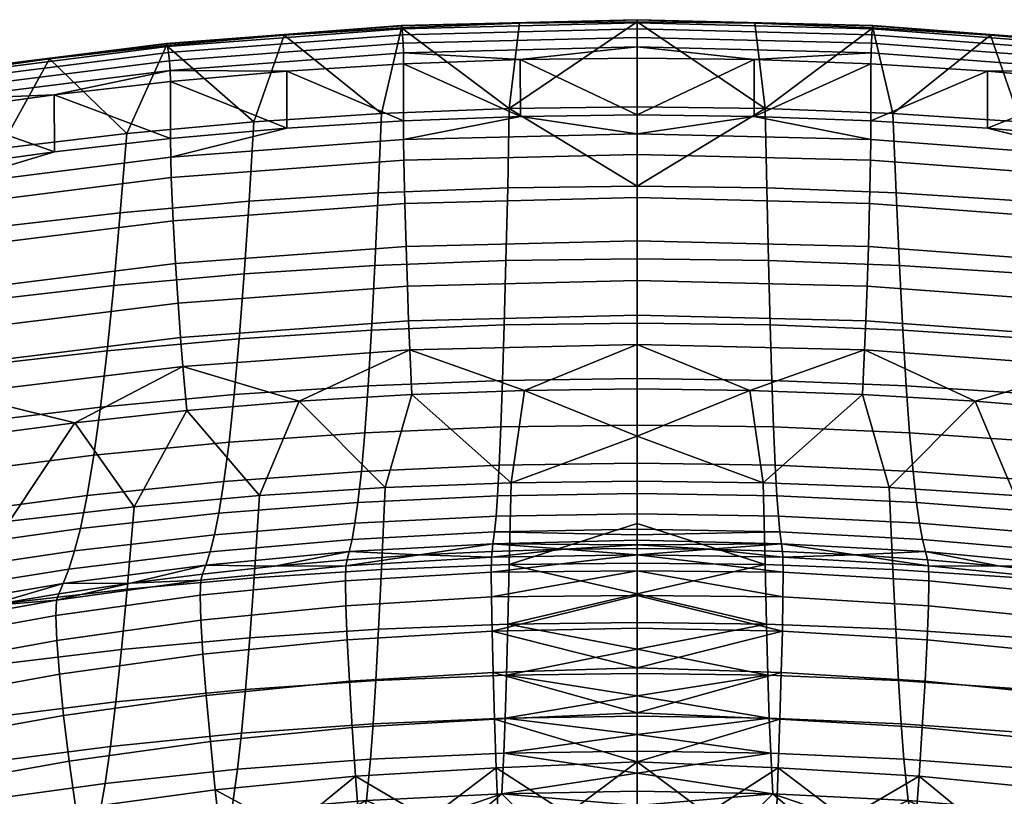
# Model space of a CAD drawing. Header units: millimetres. Extents: x -243 to 243, y -254 to 245.
# Tile 126 of 147: x -65 to 39, y 163 to 245. Entities that reach past the tile are written whole.
import ezdxf

# ---------------------------------------------------------------- set-up
doc = ezdxf.new("R2010")
doc.units = ezdxf.units.MM
doc.header["$MEASUREMENT"] = 0
for name, color, linetype in [('nozky', 250, 'Continuous'), ('osy', 6, 'Continuous'), ('sedak', 22, 'Continuous')]:
    doc.layers.add(name, color=color, linetype=linetype)

msp = doc.modelspace()

# ---------------------------------------------------------------- linework, layer by layer
at = {"layer": 'osy'}
msp.add_line((0, 200), (0, -200), dxfattribs=at)

# ---------------------------------------------------------------- meshes
at = {"layer": 'nozky'}
mesh = msp.add_polyface(dxfattribs=at)
corners = [(-200.57, 222.91), (-200.2, 219.2), (-201.65, 211.93), (-200.57, 215.5), (-197.03, 210.02, 4.5), (-199.25, 205.87, 4.5), (-201.33, 207.26, 2.25), (-199.34, 210.98, 2.25), (-195.66, 214.52, 4.5), (-198.12, 215.01, 2.25), (-195.2, 219.2, 4.5), (-197.7, 219.2, 2.25), (-195.66, 223.89, 4.5), (-198.12, 223.4, 2.25), (-197.03, 228.39, 4.5), (-199.34, 227.43, 2.25), (-199.25, 232.54, 4.5), (-201.33, 231.15, 2.25), (-200.57, 215.5), (-201.65, 211.93), (-203.41, 208.65), (-200.57, 222.91), (-200.2, 219.2), (-203.41, 229.76), (-201.65, 226.47), (211.93, 201.65), (208.65, 203.41), (205.77, 205.77), (203.41, 208.65), (211.93, 236.76), (205.77, 232.64), (208.65, 235), (201.65, 211.93), (200.57, 215.5), (200.2, 219.2), (200.57, 222.91), (203.41, 229.76), (201.65, 226.47), (215.5, 237.84), (208.65, 203.41), (205.87, 199.25, 4.5), (202.23, 202.23, 4.5), (205.77, 205.77), (205.77, 232.64), (202.23, 236.17, 4.5), (205.87, 239.16, 4.5), (208.65, 235), (210.02, 241.38, 4.5), (211.93, 236.76), (201.65, 226.47), (197.03, 228.39, 4.5), (199.25, 232.54, 4.5), (203.41, 229.76), (200.2, 219.2), (195.2, 219.2, 4.5), (195.66, 223.89, 4.5), (200.57, 222.91), (201.65, 211.93), (197.03, 210.02, 4.5), (195.66, 214.52, 4.5), (200.57, 215.5), (205.77, 205.77), (202.23, 202.23, 4.5), (199.25, 205.87, 4.5), (203.41, 208.65)]
mesh.append_faces([[corners[k] for k in face] for face in [(0, 1, 2, 2), (2, 1, 3, 3), (4, 5, 6, 7), (8, 4, 7, 9), (10, 8, 9, 11), (12, 10, 11, 13), (14, 12, 13, 15), (16, 14, 15, 17), (18, 9, 7, 19), (19, 7, 6, 20), (21, 13, 11, 22), (23, 17, 15, 24), (24, 15, 13, 21), (22, 11, 9, 18), (25, 26, 27, 27), (25, 27, 28, 28), (29, 30, 31, 31), (32, 33, 34, 34), (34, 28, 32, 32), (28, 34, 25, 25), (35, 36, 30, 30), (36, 35, 37, 37), (34, 35, 30, 30), (34, 30, 38, 38), (39, 40, 41, 42), (43, 44, 45, 46), (46, 45, 47, 48), (49, 50, 51, 52), (53, 54, 55, 56), (56, 55, 50, 49), (57, 58, 59, 60), (61, 62, 63, 64), (64, 63, 58, 57), (60, 59, 54, 53), (52, 51, 44, 43)]])
at = {"layer": 'sedak'}
mesh = msp.add_polyface(dxfattribs=at)
corners = [(-36.98, 239.61, 807.22), (-36.97, 233.61, 807.23), (-24.66, 234.38, 807.23), (-12.33, 234.85, 807.23), (-24.67, 240.38, 807.23), (-49.27, 238.52, 807.22), (-27.33, 226.79, 740.68), (-40.97, 225.91, 740.76), (-40.45, 234.28, 771.5), (-26.99, 235.16, 771.46), (-27.68, 219.12, 709.74), (-41.49, 218.24, 709.86), (-28.04, 212.3, 678.64), (-42.01, 211.4, 678.8), (-28.39, 206.44, 647.35), (-42.54, 205.5, 647.56), (-14.2, 207, 647.22), (-14.03, 212.85, 678.54), (-49.66, 242.33, 802.08), (-37.27, 243.42, 802.08), (-24.86, 244.2, 802.08), (-13.5, 235.69, 771.43), (-49.63, 242.52, 804.29), (-24.85, 244.39, 804.28), (-24.86, 244.43, 803.2), (-49.67, 242.55, 803.21), (-49.56, 242.22, 805.27), (-24.81, 244.09, 805.26), (-49.46, 241.59, 806.14), (-24.76, 243.45, 806.14), (-49.36, 240.71, 806.76), (-24.71, 242.57, 806.76), (-49.3, 239.71, 807.1), (-24.68, 241.56, 807.11), (-12.43, 244.67, 802.08), (-48.19, 211.52, 781.48), (-47.95, 208.48, 773.88), (-24, 210.22, 773.85), (-24.13, 213.28, 781.43), (-48.46, 215.15, 788.88), (-24.26, 216.94, 788.84), (-48.73, 219.33, 795.75), (-24.4, 221.13, 795.71), (-48.98, 223.85, 801.56), (-24.52, 225.67, 801.54), (-49.17, 228.39, 805.66), (-24.62, 230.24, 805.65), (-49.23, 230.54, 806.82), (-24.65, 232.4, 806.82), (-35.66, 204.81, 758.82), (-49.25, 232.52, 807.23)]
mesh.append_faces([[corners[k] for k in face] for face in [(0, 1, 2, 2), (2, 3, 4, 4), (4, 0, 2, 2), (5, 1, 0, 0), (6, 7, 8, 9), (10, 11, 7, 6), (12, 13, 11, 10), (14, 15, 13, 12), (16, 14, 12, 17), (18, 19, 8, 8), (19, 20, 9, 9), (19, 9, 8, 8), (20, 21, 9, 9), (22, 23, 24, 25), (26, 27, 23, 22), (28, 29, 27, 26), (30, 31, 29, 28), (32, 33, 31, 30), (24, 20, 19, 19), (24, 34, 20, 20), (25, 24, 19, 18), (33, 32, 0, 4), (32, 5, 0, 0), (35, 36, 37, 38), (39, 35, 38, 40), (41, 39, 40, 42), (43, 41, 42, 44), (45, 43, 44, 46), (47, 45, 46, 48), (36, 49, 37, 37), (48, 2, 1, 47), (48, 3, 2, 2), (50, 47, 1, 1)]])
mesh = msp.add_polyface(dxfattribs=at)
corners = [(0, 235.87, 771.42), (-13.5, 235.69, 771.43), (0, 244.83, 802.08), (-12.34, 240.85, 807.23), (-12.33, 234.85, 807.23), (0, 235, 807.23), (-24.67, 240.38, 807.23), (0, 241, 807.23), (0, 227.49, 740.62), (-13.67, 227.31, 740.63), (-27.33, 226.79, 740.68), (-26.99, 235.16, 771.46), (-13.85, 219.65, 709.67), (-27.68, 219.12, 709.74), (-14.03, 212.85, 678.54), (-28.04, 212.3, 678.64), (-12.43, 244.67, 802.08), (-24.86, 244.2, 802.08), (0, 219.83, 709.65), (0, 213.03, 678.5), (-14.2, 207, 647.22), (0, 207.19, 647.17), (-24.85, 244.39, 804.28), (0, 245.02, 804.27), (0, 245.05, 803.19), (-24.86, 244.43, 803.2), (-24.81, 244.09, 805.26), (0, 244.71, 805.25), (-24.76, 243.45, 806.14), (0, 244.08, 806.13), (-24.71, 242.57, 806.76), (0, 243.19, 806.76), (-24.68, 241.56, 807.11), (0, 242.18, 807.11), (-24.13, 213.28, 781.43), (-24, 210.22, 773.85), (0, 210.8, 773.83), (0, 213.87, 781.42), (-24.26, 216.94, 788.84), (0, 217.53, 788.82), (-24.4, 221.13, 795.71), (0, 221.73, 795.7), (-24.52, 225.67, 801.54), (0, 226.28, 801.53), (-24.62, 230.24, 805.65), (0, 230.85, 805.65), (-24.65, 232.4, 806.82), (0, 233.01, 806.81), (-11.9, 205.95, 758.82), (0, 206.1, 758.82)]
mesh.append_faces([[corners[k] for k in face] for face in [(0, 1, 2, 2), (3, 4, 5, 5), (4, 3, 6, 6), (3, 5, 7, 7), (8, 1, 0, 0), (9, 10, 11, 1), (12, 13, 10, 9), (14, 15, 13, 12), (16, 1, 17, 17), (1, 8, 9, 9), (1, 16, 2, 2), (12, 9, 8, 18), (18, 19, 14, 12), (20, 14, 19, 21), (22, 23, 24, 25), (26, 27, 23, 22), (28, 29, 27, 26), (30, 31, 29, 28), (32, 33, 31, 30), (24, 2, 16, 16), (25, 24, 16, 16), (33, 3, 7, 7), (32, 3, 33, 33), (32, 6, 3, 3), (34, 35, 36, 37), (38, 34, 37, 39), (40, 38, 39, 41), (42, 40, 41, 43), (44, 42, 43, 45), (46, 44, 45, 47), (36, 48, 49, 49), (35, 48, 36, 36), (4, 47, 5, 5), (47, 4, 46, 46)]])
mesh = msp.add_polyface(dxfattribs=at)
corners = [(0, 235.87, 771.42), (0, 244.83, 802.08), (13.5, 235.69, 771.43), (12.34, 240.85, 807.23), (0, 235, 807.23), (12.33, 234.85, 807.23), (24.66, 234.38, 807.23), (24.67, 240.38, 807.23), (0, 241, 807.23), (0, 227.49, 740.62), (12.43, 244.67, 802.08), (24.86, 244.2, 802.08), (13.67, 227.31, 740.63), (13.85, 219.65, 709.67), (0, 219.83, 709.65), (14.03, 212.85, 678.54), (0, 213.03, 678.5), (14.2, 207, 647.22), (0, 207.19, 647.17), (24.85, 244.39, 804.28), (24.86, 244.43, 803.2), (0, 245.05, 803.19), (0, 245.02, 804.27), (24.81, 244.09, 805.26), (0, 244.71, 805.25), (24.76, 243.45, 806.14), (0, 244.08, 806.13), (24.71, 242.57, 806.76), (0, 243.19, 806.76), (24.68, 241.56, 807.11), (0, 242.18, 807.11), (24.13, 213.28, 781.43), (0, 213.87, 781.42), (0, 210.8, 773.83), (24, 210.22, 773.85), (24.26, 216.94, 788.84), (0, 217.53, 788.82), (24.4, 221.13, 795.71), (0, 221.73, 795.7), (24.52, 225.67, 801.54), (0, 226.28, 801.53), (24.62, 230.24, 805.65), (0, 230.85, 805.65), (24.65, 232.4, 806.82), (0, 233.01, 806.81), (0, 206.1, 758.82), (11.9, 205.95, 758.82)]
mesh.append_faces([[corners[k] for k in face] for face in [(0, 1, 2, 2), (3, 4, 5, 5), (6, 7, 5, 5), (5, 7, 3, 3), (3, 8, 4, 4), (9, 0, 2, 2), (10, 11, 2, 2), (2, 12, 9, 9), (2, 1, 10, 10), (13, 14, 9, 12), (14, 13, 15, 16), (17, 18, 16, 15), (19, 20, 21, 22), (23, 19, 22, 24), (25, 23, 24, 26), (27, 25, 26, 28), (29, 27, 28, 30), (21, 10, 1, 1), (20, 11, 10, 10), (20, 10, 21, 21), (30, 8, 3, 3), (29, 30, 3, 3), (31, 32, 33, 34), (35, 36, 32, 31), (37, 38, 36, 35), (39, 40, 38, 37), (41, 42, 40, 39), (43, 44, 42, 41), (33, 45, 46, 46), (34, 33, 46, 46), (5, 4, 44, 44), (44, 43, 5, 5), (43, 6, 5, 5)]])
mesh = msp.add_polyface(dxfattribs=at)
corners = [(36.98, 239.61, 807.22), (24.66, 234.38, 807.23), (36.97, 233.61, 807.23), (24.67, 240.38, 807.23), (49.27, 238.52, 807.22), (27.33, 226.79, 740.68), (26.99, 235.16, 771.46), (40.45, 234.28, 771.5), (40.97, 225.91, 740.76), (13.67, 227.31, 740.63), (13.5, 235.69, 771.43), (27.68, 219.12, 709.74), (41.49, 218.24, 709.86), (13.85, 219.65, 709.67), (28.04, 212.3, 678.64), (42.01, 211.4, 678.8), (14.03, 212.85, 678.54), (28.39, 206.44, 647.35), (42.54, 205.5, 647.56), (14.2, 207, 647.22), (49.66, 242.33, 802.08), (37.27, 243.42, 802.08), (24.86, 244.2, 802.08), (53.88, 233.05, 771.55), (49.63, 242.52, 804.29), (49.67, 242.55, 803.21), (24.86, 244.43, 803.2), (24.85, 244.39, 804.28), (49.56, 242.22, 805.27), (24.81, 244.09, 805.26), (49.46, 241.59, 806.14), (24.76, 243.45, 806.14), (49.36, 240.71, 806.76), (24.71, 242.57, 806.76), (49.3, 239.71, 807.1), (24.68, 241.56, 807.11), (12.34, 240.85, 807.23), (48.19, 211.52, 781.48), (24.13, 213.28, 781.43), (24, 210.22, 773.85), (47.95, 208.48, 773.88), (48.46, 215.15, 788.88), (24.26, 216.94, 788.84), (48.73, 219.33, 795.75), (24.4, 221.13, 795.71), (48.98, 223.85, 801.56), (24.52, 225.67, 801.54), (49.17, 228.39, 805.66), (24.62, 230.24, 805.65), (49.23, 230.54, 806.82), (24.65, 232.4, 806.82), (11.9, 205.95, 758.82), (23.79, 205.53, 758.82), (35.66, 204.81, 758.82)]
mesh.append_faces([[corners[k] for k in face] for face in [(0, 1, 2, 2), (3, 1, 0, 0), (4, 0, 2, 2), (5, 6, 7, 8), (9, 10, 6, 5), (11, 5, 8, 12), (13, 9, 5, 11), (14, 11, 12, 15), (16, 13, 11, 14), (17, 14, 15, 18), (19, 16, 14, 17), (20, 7, 21, 21), (21, 6, 22, 22), (21, 7, 6, 6), (22, 6, 10, 10), (20, 23, 7, 7), (24, 25, 26, 27), (28, 24, 27, 29), (30, 28, 29, 31), (32, 30, 31, 33), (34, 32, 33, 35), (26, 21, 22, 22), (25, 20, 21, 26), (35, 3, 0, 34), (35, 36, 3, 3), (37, 38, 39, 40), (41, 42, 38, 37), (43, 44, 42, 41), (45, 46, 44, 43), (47, 48, 46, 45), (49, 50, 48, 47), (39, 51, 52, 52), (40, 39, 53, 53), (50, 49, 2, 1)]])
mesh = msp.add_polyface(dxfattribs=at)
corners = [(-73.76, 235.43, 807.21), (-73.73, 229.43, 807.23), (-61.51, 231.13, 807.23), (-61.53, 237.13, 807.21), (-49.25, 232.52, 807.23), (-49.27, 238.52, 807.22), (-36.97, 233.61, 807.23), (-68.11, 223.12, 741.01), (-81.59, 221.2, 741.18), (-80.6, 229.53, 771.7), (-67.27, 231.46, 771.62), (-54.56, 224.69, 740.87), (-53.88, 233.05, 771.55), (-40.97, 225.91, 740.76), (-40.45, 234.28, 771.5), (-55.25, 217.01, 710.03), (-68.95, 215.43, 710.25), (-41.49, 218.24, 709.86), (-55.94, 210.14, 679.03), (-69.81, 208.53, 679.33), (-42.01, 211.4, 678.8), (-74.33, 239.21, 802.09), (-62.01, 240.93, 802.09), (-49.66, 242.33, 802.08), (-74.29, 239.41, 804.32), (-49.63, 242.52, 804.29), (-49.67, 242.55, 803.21), (-74.34, 239.43, 803.23), (-74.18, 239.11, 805.29), (-49.56, 242.22, 805.27), (-74.03, 238.49, 806.15), (-49.46, 241.59, 806.14), (-73.89, 237.62, 806.76), (-49.36, 240.71, 806.76), (-73.8, 236.62, 807.09), (-49.3, 239.71, 807.1), (-72.54, 212.17, 788.95), (-72.15, 208.57, 781.54), (-48.19, 211.52, 781.48), (-48.46, 215.15, 788.88), (-72.95, 216.31, 795.8), (-48.73, 219.33, 795.75), (-73.32, 220.8, 801.6), (-48.98, 223.85, 801.56), (-73.6, 225.32, 805.68), (-49.17, 228.39, 805.66), (-73.69, 227.46, 806.83), (-49.23, 230.54, 806.82)]
mesh.append_faces([[corners[k] for k in face] for face in [(0, 1, 2, 2), (3, 4, 5, 5), (6, 5, 4, 4), (0, 2, 3, 3), (3, 2, 4, 4), (7, 8, 9, 10), (11, 7, 10, 12), (13, 11, 12, 14), (15, 16, 7, 11), (17, 15, 11, 13), (18, 19, 16, 15), (20, 18, 15, 17), (10, 21, 22, 22), (22, 23, 12, 12), (10, 9, 21, 21), (22, 12, 10, 10), (23, 14, 12, 12), (24, 25, 26, 27), (28, 29, 25, 24), (30, 31, 29, 28), (32, 33, 31, 30), (34, 35, 33, 32), (26, 23, 22, 22), (27, 26, 22, 21), (35, 3, 5, 5), (3, 35, 34, 34), (3, 34, 0, 0), (36, 37, 38, 39), (40, 36, 39, 41), (42, 40, 41, 43), (44, 42, 43, 45), (46, 44, 45, 47), (47, 4, 2, 46), (1, 46, 2, 2)]])
mesh = msp.add_polyface(dxfattribs=at)
corners = [(73.76, 235.43, 807.21), (61.51, 231.13, 807.23), (73.73, 229.43, 807.23), (61.53, 237.13, 807.21), (49.27, 238.52, 807.22), (49.25, 232.52, 807.23), (36.97, 233.61, 807.23), (54.56, 224.69, 740.87), (53.88, 233.05, 771.55), (67.27, 231.46, 771.62), (68.11, 223.12, 741.01), (40.97, 225.91, 740.76), (40.45, 234.28, 771.5), (55.25, 217.01, 710.03), (68.95, 215.43, 710.25), (41.49, 218.24, 709.86), (55.94, 210.14, 679.03), (69.81, 208.53, 679.33), (42.01, 211.4, 678.8), (62.01, 240.93, 802.09), (74.33, 239.21, 802.09), (49.66, 242.33, 802.08), (74.29, 239.41, 804.32), (74.34, 239.43, 803.23), (49.67, 242.55, 803.21), (49.63, 242.52, 804.29), (74.18, 239.11, 805.29), (49.56, 242.22, 805.27), (74.03, 238.49, 806.15), (49.46, 241.59, 806.14), (73.89, 237.62, 806.76), (49.36, 240.71, 806.76), (73.8, 236.62, 807.09), (49.3, 239.71, 807.1), (36.98, 239.61, 807.22), (72.15, 208.57, 781.54), (48.19, 211.52, 781.48), (47.95, 208.48, 773.88), (71.78, 205.57, 773.93), (72.54, 212.17, 788.95), (48.46, 215.15, 788.88), (72.95, 216.31, 795.8), (48.73, 219.33, 795.75), (73.32, 220.8, 801.6), (48.98, 223.85, 801.56), (73.6, 225.32, 805.68), (49.17, 228.39, 805.66), (73.69, 227.46, 806.83), (49.23, 230.54, 806.82)]
mesh.append_faces([[corners[k] for k in face] for face in [(0, 1, 2, 2), (3, 4, 5, 5), (6, 5, 4, 4), (0, 3, 1, 1), (3, 5, 1, 1), (7, 8, 9, 10), (11, 12, 8, 7), (13, 7, 10, 14), (15, 11, 7, 13), (16, 13, 14, 17), (18, 15, 13, 16), (9, 19, 20, 20), (19, 8, 21, 21), (19, 9, 8, 8), (22, 23, 24, 25), (26, 22, 25, 27), (28, 26, 27, 29), (30, 28, 29, 31), (32, 30, 31, 33), (24, 19, 21, 21), (23, 20, 19, 24), (33, 34, 4, 4), (33, 4, 3, 3), (3, 32, 33, 33), (35, 36, 37, 38), (39, 40, 36, 35), (41, 42, 40, 39), (43, 44, 42, 41), (45, 46, 44, 43), (47, 48, 46, 45), (48, 47, 1, 5), (2, 1, 47, 47), (5, 6, 48, 48)]])
mesh = msp.add_polyface(dxfattribs=at)
corners = [(-84.61, 200.46, 648.7), (-98.44, 198.04, 649.25), (-97.28, 204.24, 680.11), (-83.59, 206.56, 679.69), (-70.67, 202.5, 648.24), (-69.81, 208.53, 679.33), (-85.64, 195.17, 617.57), (-99.61, 192.62, 618.25), (-71.54, 197.34, 616.99), (-86.67, 190.65, 586.31), (-100.8, 187.93, 587.12), (-72.42, 192.97, 585.61), (-87.71, 186.85, 554.95), (-101.99, 183.92, 555.91), (-73.3, 189.35, 554.14), (-88.59, 184.16, 528.46), (-103, 181.02, 529.54), (-74.05, 186.83, 527.55), (-89.48, 181.89, 501.94), (-104.01, 178.52, 503.13), (-74.8, 184.75, 500.92), (-59.99, 187.1, 500.08), (-59.38, 189.02, 526.8), (-75.55, 183.05, 474.25), (-90.37, 179.99, 475.37), (-60.6, 185.57, 473.33), (-68.6, 183.24, 449.88), (-83.62, 180.26, 450.87), (-76.13, 181.82, 450.35), (-76.4, 181.12, 445.36), (-61.27, 183.83, 444.44), (-61.35, 182.21, 439.35), (-76.48, 179.46, 440.32), (-95.92, 204.45, 781.61), (-95.44, 201.51, 773.99), (-71.78, 205.57, 773.93), (-72.15, 208.57, 781.54), (-96.45, 208, 789.02), (-72.54, 212.17, 788.95), (-82.89, 199.14, 758.82), (-71.14, 200.98, 758.82), (-94.6, 197.01, 758.82), (-93.61, 179.33, 687.62), (-92.38, 188.11, 723.6), (-105.29, 185.6, 723.91), (-106.66, 176.78, 688.11), (-80.44, 181.55, 687.19), (-79.36, 190.3, 723.33), (-67.18, 183.44, 686.82), (-66.26, 192.15, 723.1), (-110.76, 193.59, 758.82)]
mesh.append_faces([[corners[k] for k in face] for face in [(0, 1, 2, 3), (4, 0, 3, 5), (6, 7, 1, 0), (8, 6, 0, 4), (9, 10, 7, 6), (11, 9, 6, 8), (12, 13, 10, 9), (14, 12, 9, 11), (15, 16, 13, 12), (17, 15, 12, 14), (18, 19, 16, 15), (20, 18, 15, 17), (21, 20, 17, 22), (23, 24, 18, 20), (25, 23, 20, 21), (23, 25, 26, 26), (27, 24, 23, 23), (23, 26, 28, 28), (29, 30, 31, 32), (30, 29, 28, 26), (33, 34, 35, 36), (37, 33, 36, 38), (34, 39, 40, 35), (34, 41, 39, 39), (42, 43, 44, 45), (46, 47, 43, 42), (48, 49, 47, 46), (39, 41, 43, 43), (41, 44, 43, 43), (50, 44, 41, 41), (40, 39, 47, 47), (39, 43, 47, 47), (49, 40, 47, 47)]])
mesh = msp.add_polyface(dxfattribs=at)
corners = [(-56.64, 204.19, 647.86), (-70.67, 202.5, 648.24), (-69.81, 208.53, 679.33), (-55.94, 210.14, 679.03), (-42.54, 205.5, 647.56), (-42.01, 211.4, 678.8), (-57.35, 199.11, 616.52), (-71.54, 197.34, 616.99), (-43.08, 200.5, 616.15), (-58.06, 194.87, 585.05), (-72.42, 192.97, 585.61), (-43.62, 196.35, 584.6), (-58.77, 191.4, 553.47), (-73.3, 189.35, 554.14), (-44.16, 193, 552.95), (-59.38, 189.02, 526.8), (-74.05, 186.83, 527.55), (-44.62, 190.73, 526.21), (-45.08, 188.93, 499.43), (-59.99, 187.1, 500.08), (-45.54, 187.53, 472.61), (-60.6, 185.57, 473.33), (-53.47, 185.62, 449.09), (-61.05, 184.5, 449.46), (-68.6, 183.24, 449.88), (-38.26, 187.4, 448.49), (-45.87, 186.58, 448.76), (-61.35, 182.21, 439.35), (-46.11, 184.34, 438.61), (-46.04, 181.72, 433.7), (-61.25, 179.58, 434.48), (-61.27, 183.83, 444.44), (-46.04, 185.95, 443.72), (-72.15, 208.57, 781.54), (-71.78, 205.57, 773.93), (-47.95, 208.48, 773.88), (-48.19, 211.52, 781.48), (-71.14, 200.98, 758.82), (-59.35, 202.54, 758.82), (-47.52, 203.82, 758.82), (-53.83, 184.98, 686.53), (-53.09, 193.67, 722.92), (-66.26, 192.15, 723.1), (-67.18, 183.44, 686.82), (-40.43, 186.19, 686.29), (-39.87, 194.85, 722.77), (-40.89, 179.86, 655.38), (-54.44, 178.61, 655.69)]
mesh.append_faces([[corners[k] for k in face] for face in [(0, 1, 2, 3), (4, 0, 3, 5), (6, 7, 1, 0), (8, 6, 0, 4), (9, 10, 7, 6), (11, 9, 6, 8), (12, 13, 10, 9), (14, 12, 9, 11), (15, 16, 13, 12), (17, 15, 12, 14), (18, 19, 15, 17), (20, 21, 19, 18), (22, 23, 21, 21), (21, 23, 24, 24), (20, 22, 21, 21), (20, 25, 26, 26), (26, 22, 20, 20), (27, 28, 29, 30), (31, 32, 28, 27), (22, 26, 32, 32), (22, 31, 23, 23), (31, 22, 32, 32), (24, 23, 31, 31), (33, 34, 35, 36), (34, 37, 38, 38), (35, 38, 39, 39), (38, 35, 34, 34), (40, 41, 42, 43), (44, 45, 41, 40), (46, 44, 40, 47), (41, 39, 38, 38), (37, 42, 38, 38), (38, 42, 41, 41), (45, 39, 41, 41)]])
mesh = msp.add_polyface(dxfattribs=at)
corners = [(-28.75, 201.49, 615.88), (-43.08, 200.5, 616.15), (-42.54, 205.5, 647.56), (-28.39, 206.44, 647.35), (-14.38, 202.09, 615.72), (-14.2, 207, 647.22), (-29.11, 197.41, 584.29), (-43.62, 196.35, 584.6), (-14.57, 198.05, 584.09), (-29.48, 194.14, 552.58), (-44.16, 193, 552.95), (-14.75, 194.83, 552.36), (-29.79, 191.96, 525.79), (-44.62, 190.73, 526.21), (-14.9, 192.69, 525.54), (-30.1, 190.24, 498.96), (-45.08, 188.93, 499.43), (-15.06, 191.03, 498.68), (-30.41, 188.94, 472.1), (-45.54, 187.53, 472.61), (-15.22, 189.78, 471.79), (-22.98, 188.6, 448.09), (-38.26, 187.4, 448.49), (-30.62, 188.07, 448.27), (-30.74, 183.24, 433.14), (-15.38, 184.16, 432.81), (-15.32, 180.57, 428.39), (-30.6, 179.65, 428.73), (-30.78, 185.87, 438.07), (-15.41, 186.78, 437.75), (-30.74, 187.46, 443.21), (-15.38, 188.37, 442.9), (-46.11, 184.34, 438.61), (-46.04, 181.72, 433.7), (-46.04, 185.95, 443.72), (-45.87, 186.58, 448.76), (-47.95, 208.48, 773.88), (-47.52, 203.82, 758.82), (-35.66, 204.81, 758.82), (-24, 210.22, 773.85), (-23.79, 205.53, 758.82), (-26.98, 187.05, 686.13), (-26.6, 195.7, 722.67), (-39.87, 194.85, 722.77), (-40.43, 186.19, 686.29), (-27.29, 180.75, 655.16), (-40.89, 179.86, 655.38), (-13.31, 196.21, 722.6)]
mesh.append_faces([[corners[k] for k in face] for face in [(0, 1, 2, 3), (4, 0, 3, 5), (6, 7, 1, 0), (8, 6, 0, 4), (9, 10, 7, 6), (11, 9, 6, 8), (12, 13, 10, 9), (14, 12, 9, 11), (15, 16, 13, 12), (17, 15, 12, 14), (18, 19, 16, 15), (20, 18, 15, 17), (18, 20, 21, 21), (22, 19, 18, 18), (18, 23, 22, 22), (18, 21, 23, 23), (24, 25, 26, 27), (28, 29, 25, 24), (30, 31, 29, 28), (32, 28, 24, 33), (34, 30, 28, 32), (23, 21, 30, 30), (30, 22, 23, 23), (30, 34, 35, 22), (21, 31, 30, 30), (36, 37, 38, 38), (39, 38, 40, 40), (41, 42, 43, 44), (45, 41, 44, 46), (43, 38, 37, 37), (40, 38, 42, 42), (38, 43, 42, 42), (47, 40, 42, 42)]])
mesh = msp.add_polyface(dxfattribs=at)
corners = [(0, 207.19, 647.17), (0, 202.29, 615.67), (-14.38, 202.09, 615.72), (-14.2, 207, 647.22), (-14.57, 198.05, 584.09), (0, 198.27, 584.03), (0, 195.06, 552.28), (-14.75, 194.83, 552.36), (0, 192.94, 525.46), (-14.9, 192.69, 525.54), (0, 190.72, 487.08), (-15.06, 191.03, 498.68), (0, 191.3, 498.59), (0, 190.16, 474.01), (-15.22, 189.78, 471.79), (0, 189.67, 460.94), (-7.66, 189.19, 447.89), (0, 189.27, 447.87), (-15.32, 188.97, 447.97), (-22.98, 188.6, 448.09), (-15.38, 184.16, 432.81), (0, 186.93, 437.27), (0, 184.33, 432.49), (-15.41, 186.78, 437.75), (0, 188.6, 442.46), (0, 180.87, 428.27), (-15.32, 180.57, 428.39), (-15.38, 188.37, 442.9), (-24, 210.22, 773.85), (-23.79, 205.53, 758.82), (-11.9, 205.95, 758.82), (-13.5, 187.57, 686.02), (-13.31, 196.21, 722.6), (-26.6, 195.7, 722.67), (-26.98, 187.05, 686.13), (-13.65, 181.28, 655.02), (-27.29, 180.75, 655.16), (0, 191.91, 704.33), (0, 196.38, 722.58), (0, 187.74, 685.99), (0, 184.49, 670.52), (0, 201.12, 740.74), (0, 206.1, 758.82), (0, 181.47, 655)]
mesh.append_faces([[corners[k] for k in face] for face in [(0, 1, 2, 3), (4, 2, 1, 5), (5, 6, 7, 4), (6, 8, 9, 7), (10, 11, 12, 12), (11, 9, 8, 12), (11, 10, 13, 14), (14, 15, 16, 16), (15, 17, 16, 16), (13, 15, 14, 14), (14, 16, 18, 18), (14, 18, 19, 19), (20, 21, 22, 22), (21, 23, 24, 24), (25, 26, 22, 22), (22, 26, 20, 20), (24, 23, 27, 27), (21, 20, 23, 23), (16, 24, 27, 27), (18, 16, 27, 27), (17, 24, 16, 16), (27, 19, 18, 18), (28, 29, 30, 30), (31, 32, 33, 34), (35, 31, 34, 36), (31, 37, 38, 32), (32, 30, 29, 29), (39, 31, 40, 40), (35, 40, 31, 31), (41, 42, 30, 30), (43, 40, 35, 35), (39, 37, 31, 31), (32, 38, 41, 41), (32, 41, 30, 30)]])
mesh = msp.add_polyface(dxfattribs=at)
corners = [(28.75, 201.49, 615.88), (28.39, 206.44, 647.35), (42.54, 205.5, 647.56), (43.08, 200.5, 616.15), (14.38, 202.09, 615.72), (14.2, 207, 647.22), (29.11, 197.41, 584.29), (43.62, 196.35, 584.6), (14.57, 198.05, 584.09), (29.48, 194.14, 552.58), (44.16, 193, 552.95), (14.75, 194.83, 552.36), (29.79, 191.96, 525.79), (44.62, 190.73, 526.21), (14.9, 192.69, 525.54), (30.1, 190.24, 498.96), (45.08, 188.93, 499.43), (15.06, 191.03, 498.68), (30.41, 188.94, 472.1), (45.54, 187.53, 472.61), (15.22, 189.78, 471.79), (22.98, 188.6, 448.09), (38.26, 187.4, 448.49), (30.62, 188.07, 448.27), (45.87, 186.58, 448.76), (30.74, 183.24, 433.14), (30.6, 179.65, 428.73), (15.32, 180.57, 428.39), (15.38, 184.16, 432.81), (30.78, 185.87, 438.07), (15.41, 186.78, 437.75), (30.74, 187.46, 443.21), (15.38, 188.37, 442.9), (46.11, 184.34, 438.61), (46.04, 181.72, 433.7), (46.04, 185.95, 443.72), (47.95, 208.48, 773.88), (35.66, 204.81, 758.82), (47.52, 203.82, 758.82), (24, 210.22, 773.85), (23.79, 205.53, 758.82), (26.98, 187.05, 686.13), (40.43, 186.19, 686.29), (39.87, 194.85, 722.77), (26.6, 195.7, 722.67), (27.29, 180.75, 655.16), (40.89, 179.86, 655.38), (13.31, 196.21, 722.6)]
mesh.append_faces([[corners[k] for k in face] for face in [(0, 1, 2, 3), (4, 5, 1, 0), (6, 0, 3, 7), (8, 4, 0, 6), (9, 6, 7, 10), (11, 8, 6, 9), (12, 9, 10, 13), (14, 11, 9, 12), (15, 12, 13, 16), (17, 14, 12, 15), (18, 15, 16, 19), (20, 17, 15, 18), (18, 21, 20, 20), (22, 18, 19, 19), (18, 22, 23, 23), (19, 24, 22, 22), (18, 23, 21, 21), (25, 26, 27, 28), (29, 25, 28, 30), (31, 29, 30, 32), (33, 34, 25, 29), (35, 33, 29, 31), (23, 31, 21, 21), (31, 23, 22, 22), (31, 22, 24, 35), (21, 31, 32, 32), (36, 37, 38, 38), (39, 40, 37, 37), (41, 42, 43, 44), (45, 46, 42, 41), (43, 38, 37, 37), (40, 44, 37, 37), (37, 44, 43, 43), (47, 44, 40, 40)]])
mesh = msp.add_polyface(dxfattribs=at)
corners = [(0, 207.19, 647.17), (14.2, 207, 647.22), (14.38, 202.09, 615.72), (0, 202.29, 615.67), (14.57, 198.05, 584.09), (0, 198.27, 584.03), (14.75, 194.83, 552.36), (0, 195.06, 552.28), (14.9, 192.69, 525.54), (0, 192.94, 525.46), (0, 190.72, 487.08), (0, 191.3, 498.59), (15.06, 191.03, 498.68), (15.22, 189.78, 471.79), (0, 190.16, 474.01), (7.66, 189.19, 447.89), (0, 189.67, 460.94), (0, 189.27, 447.87), (15.32, 188.97, 447.97), (22.98, 188.6, 448.09), (15.38, 184.16, 432.81), (0, 184.33, 432.49), (0, 186.93, 437.27), (0, 188.6, 442.46), (15.41, 186.78, 437.75), (0, 180.87, 428.27), (15.32, 180.57, 428.39), (15.38, 188.37, 442.9), (13.5, 187.57, 686.02), (26.98, 187.05, 686.13), (26.6, 195.7, 722.67), (13.31, 196.21, 722.6), (13.65, 181.28, 655.02), (27.29, 180.75, 655.16), (0, 196.38, 722.58), (0, 191.91, 704.33), (23.79, 205.53, 758.82), (11.9, 205.95, 758.82), (0, 187.74, 685.99), (0, 184.49, 670.52), (0, 201.12, 740.74), (0, 206.1, 758.82), (0, 181.47, 655)]
mesh.append_faces([[corners[k] for k in face] for face in [(0, 1, 2, 3), (4, 5, 3, 2), (5, 4, 6, 7), (7, 6, 8, 9), (10, 11, 12, 12), (12, 11, 9, 8), (12, 13, 14, 10), (13, 15, 16, 16), (16, 15, 17, 17), (14, 13, 16, 16), (13, 18, 15, 15), (13, 19, 18, 18), (20, 21, 22, 22), (22, 23, 24, 24), (25, 21, 26, 26), (21, 20, 26, 26), (23, 27, 24, 24), (22, 24, 20, 20), (15, 27, 23, 23), (18, 27, 15, 15), (17, 15, 23, 23), (27, 18, 19, 19), (28, 29, 30, 31), (32, 33, 29, 28), (28, 31, 34, 35), (31, 36, 37, 37), (38, 39, 28, 28), (32, 28, 39, 39), (40, 37, 41, 41), (42, 32, 39, 39), (38, 28, 35, 35), (31, 40, 34, 34), (31, 37, 40, 40)]])
mesh = msp.add_polyface(dxfattribs=at)
corners = [(-60.98, 176.01, 430.12), (-45.83, 178.13, 429.31), (-45.5, 173.77, 425.7), (-60.53, 171.67, 426.52), (-61.25, 179.58, 434.48), (-46.04, 181.72, 433.7), (-74.73, 164.19, 424.95), (-59.94, 166.84, 423.88), (-59.26, 161.8, 422.26), (-73.88, 159.2, 423.33), (-75.45, 168.98, 427.58), (-76.01, 173.28, 431.15), (-76.36, 176.83, 435.48), (-76.48, 179.46, 440.32), (-61.35, 182.21, 439.35), (-58.52, 156.82, 421.6), (-65.75, 155.63, 422.1), (-51.26, 157.88, 421.16), (-72.96, 154.29, 422.66), (-67.92, 177.01, 656.09), (-67.18, 183.44, 686.82), (-80.44, 181.55, 687.19), (-81.31, 175.07, 656.58), (-68.64, 171.42, 625.22), (-82.16, 169.38, 625.83), (-69.33, 166.62, 594.23), (-82.98, 164.45, 594.98), (-70.01, 162.58, 563.16), (-83.77, 160.26, 564.04), (-54.44, 178.61, 655.69), (-53.83, 184.98, 686.53), (-55.02, 173.1, 624.72), (-55.59, 168.4, 593.62), (-56.14, 164.49, 562.44), (-56.98, 159.79, 513.08), (-71.05, 157.64, 513.97), (-58.38, 156.54, 464.83), (-52.59, 157.38, 464.46), (-64.16, 155.61, 465.24), (-69.92, 154.59, 465.67), (-75.65, 153.48, 466.14), (-81.37, 152.29, 466.64), (-58.59, 154.7, 458.1), (-58.68, 152.65, 455.34), (-47.02, 154.26, 454.64), (-46.95, 156.31, 457.4), (-70.04, 154, 462.05), (-70.16, 152.72, 458.93), (-58.49, 155.97, 461.22), (-46.87, 157.58, 460.52), (-81.52, 151.68, 463.02)]
mesh.append_faces([[corners[k] for k in face] for face in [(0, 1, 2, 3), (4, 5, 1, 0), (6, 7, 8, 9), (10, 3, 7, 6), (11, 0, 3, 10), (12, 4, 0, 11), (13, 14, 4, 12), (8, 15, 16, 16), (8, 17, 15, 15), (9, 16, 18, 18), (8, 16, 9, 9), (19, 20, 21, 22), (23, 19, 22, 24), (25, 23, 24, 26), (27, 25, 26, 28), (29, 30, 20, 19), (31, 29, 19, 23), (32, 31, 23, 25), (33, 32, 25, 27), (34, 33, 27, 35), (36, 37, 34, 34), (34, 38, 36, 36), (35, 38, 34, 34), (39, 38, 35, 35), (35, 40, 39, 39), (35, 41, 40, 40), (42, 43, 44, 45), (46, 47, 42, 48), (36, 48, 37, 37), (49, 37, 48, 48), (48, 36, 38, 38), (46, 48, 38, 38), (46, 39, 40, 50), (46, 38, 39, 39)]])
mesh = msp.add_polyface(dxfattribs=at)
corners = [(-30.08, 170.38, 422.45), (-15.06, 171.26, 422.09), (-14.88, 166.13, 420.46), (-29.74, 165.26, 420.82), (-30.38, 175.28, 425.11), (-15.2, 176.18, 424.75), (-30.6, 179.65, 428.73), (-15.32, 180.57, 428.39), (-45.05, 168.9, 423.05), (-44.54, 163.82, 421.42), (-45.5, 173.77, 425.7), (-45.83, 178.13, 429.31), (-46.04, 181.72, 433.7), (-30.74, 183.24, 433.14), (-59.94, 166.84, 423.88), (-59.26, 161.8, 422.26), (-60.53, 171.67, 426.52), (-29.36, 160.22, 420.18), (-36.68, 159.58, 420.45), (-22.03, 160.71, 419.97), (-43.98, 158.8, 420.77), (-51.26, 157.88, 421.16), (-41.33, 174.4, 624.32), (-40.89, 179.86, 655.38), (-54.44, 178.61, 655.69), (-55.02, 173.1, 624.72), (-41.76, 169.79, 593.14), (-55.59, 168.4, 593.62), (-42.18, 165.98, 561.87), (-56.14, 164.49, 562.44), (-42.82, 161.47, 512.37), (-56.98, 159.79, 513.08), (-27.58, 175.34, 624.04), (-27.29, 180.75, 655.16), (-27.87, 170.79, 592.8), (-28.15, 167.05, 561.47), (-28.58, 162.68, 511.87), (-13.94, 171.39, 592.59), (-13.8, 175.9, 623.87), (-14.09, 167.69, 561.22), (-14.3, 163.41, 511.57), (-23.43, 160.27, 463.13), (-35.12, 159.38, 463.56), (-29.28, 159.87, 463.33), (-40.95, 158.81, 463.83), (-23.48, 159.72, 459.55), (-35.19, 158.83, 459.97), (-17.58, 160.59, 462.97)]
mesh.append_faces([[corners[k] for k in face] for face in [(0, 1, 2, 3), (4, 5, 1, 0), (6, 7, 5, 4), (8, 0, 3, 9), (10, 4, 0, 8), (11, 6, 4, 10), (12, 13, 6, 11), (14, 8, 9, 15), (16, 10, 8, 14), (3, 17, 18, 18), (3, 19, 17, 17), (18, 9, 3, 3), (3, 2, 19, 19), (9, 18, 20, 20), (15, 9, 20, 21), (22, 23, 24, 25), (26, 22, 25, 27), (28, 26, 27, 29), (30, 28, 29, 31), (32, 33, 23, 22), (34, 32, 22, 26), (35, 34, 26, 28), (36, 35, 28, 30), (37, 38, 32, 34), (39, 37, 34, 35), (40, 39, 35, 36), (40, 36, 41, 41), (36, 30, 42, 42), (36, 42, 43, 43), (42, 30, 44, 44), (41, 36, 43, 43), (45, 41, 43, 46), (45, 47, 41, 41)]])
mesh = msp.add_polyface(dxfattribs=at)
corners = [(30.08, 170.38, 422.45), (29.74, 165.26, 420.82), (14.88, 166.13, 420.46), (15.06, 171.26, 422.09), (30.38, 175.28, 425.11), (15.2, 176.18, 424.75), (30.6, 179.65, 428.73), (15.32, 180.57, 428.39), (45.05, 168.9, 423.05), (44.54, 163.82, 421.42), (45.5, 173.77, 425.7), (45.83, 178.13, 429.31), (46.04, 181.72, 433.7), (30.74, 183.24, 433.14), (59.94, 166.84, 423.88), (59.26, 161.8, 422.26), (36.68, 159.58, 420.45), (29.36, 160.22, 420.18), (22.03, 160.71, 419.97), (43.98, 158.8, 420.77), (51.26, 157.88, 421.16), (41.33, 174.4, 624.32), (55.02, 173.1, 624.72), (54.44, 178.61, 655.69), (40.89, 179.86, 655.38), (41.76, 169.79, 593.14), (55.59, 168.4, 593.62), (42.18, 165.98, 561.87), (56.14, 164.49, 562.44), (42.82, 161.47, 512.37), (56.98, 159.79, 513.08), (27.58, 175.34, 624.04), (27.29, 180.75, 655.16), (27.87, 170.79, 592.8), (28.15, 167.05, 561.47), (28.58, 162.68, 511.87), (13.8, 175.9, 623.87), (13.65, 181.28, 655.02), (13.94, 171.39, 592.59), (14.09, 167.69, 561.22), (14.3, 163.41, 511.57), (52.59, 157.38, 464.46), (23.43, 160.27, 463.13), (35.12, 159.38, 463.56), (29.28, 159.87, 463.33), (40.95, 158.81, 463.83), (23.48, 159.72, 459.55), (35.19, 158.83, 459.97), (17.58, 160.59, 462.97)]
mesh.append_faces([[corners[k] for k in face] for face in [(0, 1, 2, 3), (4, 0, 3, 5), (6, 4, 5, 7), (8, 9, 1, 0), (10, 8, 0, 4), (11, 10, 4, 6), (12, 11, 6, 13), (14, 15, 9, 8), (1, 16, 17, 17), (1, 17, 18, 18), (16, 1, 9, 9), (1, 18, 2, 2), (9, 19, 16, 16), (15, 20, 19, 9), (21, 22, 23, 24), (25, 26, 22, 21), (27, 28, 26, 25), (29, 30, 28, 27), (31, 21, 24, 32), (33, 25, 21, 31), (34, 27, 25, 33), (35, 29, 27, 34), (36, 31, 32, 37), (38, 33, 31, 36), (39, 34, 33, 38), (40, 35, 34, 39), (29, 41, 30, 30), (40, 42, 35, 35), (35, 43, 29, 29), (35, 44, 43, 43), (43, 45, 29, 29), (42, 44, 35, 35), (46, 47, 44, 42), (46, 42, 48, 48)]])
mesh = msp.add_polyface(dxfattribs=at)
corners = [(0, 166.78, 420.42), (0, 161.35, 419.71), (-7.35, 161.28, 419.74), (-14.88, 166.13, 420.46), (-14.69, 161.07, 419.82), (-22.03, 160.71, 419.97), (-15.06, 171.26, 422.09), (0, 171.93, 422.13), (-15.2, 176.18, 424.75), (0, 176.67, 424.77), (-15.32, 180.57, 428.39), (0, 180.87, 428.27), (-13.8, 175.9, 623.87), (-13.65, 181.28, 655.02), (-27.29, 180.75, 655.16), (-27.58, 175.34, 624.04), (-13.94, 171.39, 592.59), (0, 173.74, 608.21), (-14.09, 167.69, 561.22), (0, 169.65, 576.86), (0, 171.59, 592.55), (0, 178.67, 639.44), (0, 176.1, 623.84), (0, 181.47, 655), (-14.3, 163.41, 511.57), (0, 165.58, 536.57), (0, 167.91, 561.14), (0, 162.17, 487.34), (0, 163.68, 511.96), (-11.72, 160.81, 462.84), (-23.43, 160.27, 463.13), (-17.58, 160.59, 462.97), (-5.86, 160.94, 462.75), (0, 160.99, 462.69), (-11.74, 160.25, 459.27), (-11.77, 158.95, 456.18), (0, 159.08, 456.06), (0, 160.41, 459.14), (-23.48, 159.72, 459.55)]
mesh.append_faces([[corners[k] for k in face] for face in [(0, 1, 2, 2), (3, 4, 5, 5), (3, 2, 4, 4), (6, 7, 0, 0), (2, 3, 0, 0), (7, 8, 9, 9), (3, 6, 0, 0), (7, 6, 8, 8), (10, 9, 8, 8), (10, 11, 9, 9), (12, 13, 14, 15), (12, 16, 17, 17), (18, 19, 16, 16), (16, 19, 20, 20), (21, 13, 12, 12), (12, 17, 22, 22), (16, 20, 17, 17), (21, 12, 22, 22), (21, 23, 13, 13), (24, 25, 18, 18), (18, 25, 26, 26), (24, 27, 28, 28), (24, 28, 25, 25), (26, 19, 18, 18), (24, 29, 27, 27), (24, 30, 31, 31), (27, 29, 32, 32), (27, 32, 33, 33), (29, 24, 31, 31), (34, 35, 36, 37), (33, 32, 37, 37), (34, 37, 32, 32), (29, 34, 32, 32), (34, 29, 31, 38)]])
mesh = msp.add_polyface(dxfattribs=at)
corners = [(0, 166.78, 420.42), (7.35, 161.28, 419.74), (0, 161.35, 419.71), (14.88, 166.13, 420.46), (22.03, 160.71, 419.97), (14.69, 161.07, 419.82), (15.06, 171.26, 422.09), (0, 171.93, 422.13), (0, 176.67, 424.77), (15.2, 176.18, 424.75), (15.32, 180.57, 428.39), (0, 180.87, 428.27), (13.8, 175.9, 623.87), (0, 173.74, 608.21), (13.94, 171.39, 592.59), (14.09, 167.69, 561.22), (0, 169.65, 576.86), (0, 171.59, 592.55), (0, 178.67, 639.44), (13.65, 181.28, 655.02), (0, 176.1, 623.84), (0, 181.47, 655), (14.3, 163.41, 511.57), (0, 165.58, 536.57), (0, 167.91, 561.14), (0, 163.68, 511.96), (0, 162.17, 487.34), (11.72, 160.81, 462.84), (17.58, 160.59, 462.97), (23.43, 160.27, 463.13), (5.86, 160.94, 462.75), (0, 160.99, 462.69), (11.74, 160.25, 459.27), (0, 160.41, 459.14), (0, 159.08, 456.06), (11.77, 158.95, 456.18), (23.48, 159.72, 459.55)]
mesh.append_faces([[corners[k] for k in face] for face in [(0, 1, 2, 2), (3, 4, 5, 5), (3, 5, 1, 1), (6, 0, 7, 7), (1, 0, 3, 3), (7, 8, 9, 9), (3, 0, 6, 6), (7, 9, 6, 6), (10, 9, 8, 8), (10, 8, 11, 11), (12, 13, 14, 14), (15, 14, 16, 16), (14, 17, 16, 16), (18, 12, 19, 19), (12, 20, 13, 13), (14, 13, 17, 17), (18, 20, 12, 12), (18, 19, 21, 21), (22, 15, 23, 23), (15, 24, 23, 23), (22, 25, 26, 26), (22, 23, 25, 25), (24, 15, 16, 16), (22, 26, 27, 27), (22, 28, 29, 29), (26, 30, 27, 27), (26, 31, 30, 30), (27, 28, 22, 22), (32, 33, 34, 35), (31, 33, 30, 30), (32, 30, 33, 33), (27, 30, 32, 32), (32, 36, 28, 27)]])

doc.saveas('drawing.dxf')
